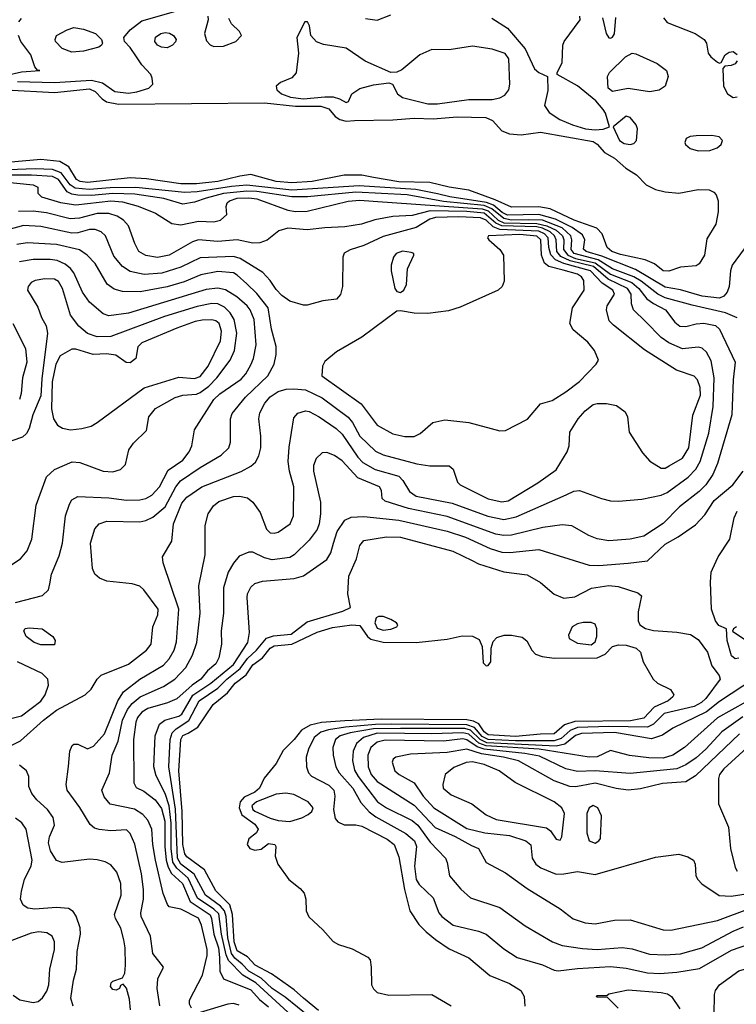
# Model space of a CAD drawing. Extents: x 1173029 to 1307123, y 522559 to 678521.
# Tile 51 of 256: x 1212406 to 1216091, y 531714 to 536776. Entities that reach past the tile are written whole.
import ezdxf

# ---------------------------------------------------------------- set-up
doc = ezdxf.new("R2010")
doc.units = 0

msp = doc.modelspace()

# ---------------------------------------------------------------- linework, layer by layer
at = {"layer": '0CON10XD'}
for points in [[(1212395, 536457.8), (1212585, 536453.6), (1212775.1, 536465.1), (1212832.3, 536452.3), (1212895, 536407.5), (1212965, 536398.6), (1213009.2, 536405), (1213070, 536425), (1213090, 536445), (1213088.1, 536475), (1213080, 536495), (1213033.4, 536543.4), (1213006.2, 536585), (1212975, 536633.8), (1212945.6, 536665), (1212940.8, 536685), (1212973.8, 536725), (1213035, 536770.2), (1213245, 536831.2)], [(1214185, 536783.1), (1214245, 536773.6), (1214315, 536800.8)], [(1212401.8, 536765), (1212415, 536781.9)], [(1213374.4, 536795), (1213374.5, 536775), (1213356.1, 536705), (1213366.8, 536666.8), (1213385, 536647.1), (1213405, 536638.4), (1213455, 536640.3), (1213517.5, 536665), (1213546, 536695), (1213536, 536715), (1213494.7, 536754.7), (1213482, 536782)], [(1214505, 536344), (1214555, 536344), (1214715, 536366.2), (1214835, 536365.3), (1214876, 536375), (1214901.7, 536388.3), (1214920.9, 536415), (1214926.2, 536445), (1214920.8, 536575), (1214902.1, 536602.1), (1214835.3, 536625.3), (1214735, 536640.3), (1214615, 536620.8), (1214525, 536622.8), (1214464.1, 536595.9), (1214371.2, 536518.8), (1214345, 536507.1), (1214315, 536505.5), (1214182.4, 536562.4), (1214085, 536629.4), (1213968.5, 536648.5), (1213932.6, 536662.6), (1213903.1, 536695), (1213896.7, 536745), (1213886.2, 536765), (1213872, 536765), (1213832, 536685), (1213840, 536605), (1213827.5, 536502.5), (1213805, 536478), (1213746.9, 536453.1), (1213725.5, 536435), (1213727.7, 536415), (1213752.5, 536395), (1213797.9, 536377.9), (1213865, 536369.1), (1213975, 536380.1), (1214018.9, 536378.9), (1214050.2, 536370.2), (1214085, 536350), (1214096.2, 536355), (1214114, 536395), (1214155, 536423.1), (1214225, 536440.9), (1214305, 536451.2), (1214324, 536444), (1214349.2, 536395), (1214375.4, 536375.4), (1214505, 536344)], [(1214834.4, 536784.4), (1214915, 536733.5), (1215006.2, 536626.2), (1215053, 536523), (1215075, 536504), (1215120, 536485), (1215122.3, 536412.3), (1215105.5, 536335), (1215128.3, 536298.3), (1215183.8, 536263.8), (1215248.1, 536235), (1215315, 536215.6), (1215365, 536209.3), (1215407.2, 536212.8), (1215440, 536225), (1215418.5, 536295), (1215406, 536315), (1215368.5, 536358.5), (1215275, 536435.6), (1215170, 536495), (1215170, 536505), (1215196.2, 536555), (1215200, 536645), (1215206, 536665), (1215288.6, 536775), (1215286, 536795)], [(1215403.3, 536785), (1215422.1, 536705), (1215435, 536682.9), (1215445, 536680.6), (1215455, 536685.8), (1215465, 536703.8), (1215472.2, 536787.8)], [(1215716.4, 536785), (1215735, 536761.5), (1215880, 536705), (1215926, 536675), (1215938, 536655), (1215946.7, 536605), (1215960, 536585), (1215995, 536557.5), (1216005, 536552.5), (1216013, 536557), (1216033.8, 536595), (1216055, 536610), (1216075, 536612.9), (1216095, 536598)], [(1212675, 536609.2), (1212625, 536628.5), (1212590.6, 536665), (1212588.1, 536675), (1212595.4, 536694.6), (1212650, 536725), (1212685, 536735.9), (1212735, 536728.4), (1212795.8, 536705), (1212827.5, 536675), (1212832, 536655), (1212826.7, 536645), (1212812.5, 536635), (1212735, 536613.8), (1212675, 536609.2)], [(1213165, 536631.8), (1213135, 536634.5), (1213115, 536645.7), (1213100.6, 536665), (1213105, 536687.1), (1213132.5, 536705), (1213155, 536710.3), (1213177.3, 536707.2), (1213197.5, 536695), (1213210, 536675), (1213207.4, 536662.6), (1213192.5, 536645), (1213165, 536631.8)], [(1212224.6, 536465.4), (1212415, 536507.6), (1212510, 536515), (1212497.5, 536517.5), (1212484.3, 536534.3), (1212464, 536595), (1212412.8, 536665), (1212400, 536695)], [(1215645, 536405.5), (1215535, 536422), (1215455, 536407.3), (1215433.1, 536425), (1215429.1, 536485), (1215438.9, 536505), (1215521.1, 536585), (1215555, 536603.5), (1215575, 536601.5), (1215685, 536551.9), (1215732.9, 536515), (1215741.4, 536485), (1215725.8, 536435), (1215695, 536414.4), (1215645, 536405.5)], [(1216096.5, 536565), (1216085, 536549.2), (1216065, 536540), (1216032.5, 536537.5), (1216022.5, 536525), (1216025.8, 536435), (1216045.5, 536395.5), (1216075, 536375.8), (1216095, 536379.2)], [(1212336, 536416), (1212585, 536401.5), (1212765, 536420), (1212795, 536407.3), (1212829.4, 536369.4), (1212853.3, 536353.3), (1212915, 536341.6), (1213665, 536349.3), (1213825, 536331), (1213955, 536332.4), (1213995, 536317.2), (1214028.2, 536278.2), (1214052.5, 536262.5), (1214085, 536255.2), (1214127.2, 536257.2), (1214325, 536260.7), (1214435, 536270.8), (1214533.1, 536266.9), (1214655, 536276), (1214803.4, 536273.4), (1214837.2, 536257.2), (1214884.8, 536204.8), (1214925, 536190.2), (1214985, 536183.8), (1215085, 536197.6), (1215355, 536150), (1215375, 536136.7), (1215413.3, 536093.3), (1215465, 536064.8), (1215523.1, 536013.1), (1215577.8, 535977.8), (1215627.3, 535927.3), (1215675, 535903.2), (1215725, 535891.1), (1215795, 535885.2), (1215895, 535902.4), (1215951.2, 535901.2), (1215975, 535890), (1215988.1, 535875), (1215997.3, 535845), (1215997.8, 535787.8), (1215985.4, 535724.6), (1215939.7, 535650.3), (1215927.1, 535565), (1215899.5, 535520.5), (1215885, 535510), (1215805, 535503.1), (1215745, 535483.3)], [(1215545, 536134.4), (1215565, 536140), (1215578, 536155), (1215582.9, 536215), (1215575.7, 536235), (1215545, 536273.3), (1215525, 536280), (1215457.5, 536225), (1215490, 536155), (1215515, 536139.4), (1215545, 536134.4)], [(1215895, 536102.5), (1215955, 536104.2), (1215992.7, 536117.3), (1216013.3, 536135), (1216020, 536155), (1216003.6, 536173.6), (1215965, 536181.2), (1215885, 536180), (1215853.6, 536176.4), (1215833.3, 536165), (1215826.7, 536145), (1215830, 536135), (1215853.2, 536113.2), (1215895, 536102.5)], [(1215745, 535483.3), (1215715, 535485.4), (1215670.8, 535520.8), (1215622, 535542), (1215495, 535569.2), (1215450.9, 535585), (1215426.9, 535605), (1215401.4, 535675), (1215374.8, 535704.8), (1215257.8, 535745), (1215133.3, 535803.3), (1215075, 535814.6), (1214935, 535812.1), (1214850.7, 535850.7), (1214715, 535900.2), (1214614.3, 535915), (1214515, 535938.5), (1214355, 535943.2), (1214225.6, 535965.6), (1214165, 535976.2), (1214075, 535976.2), (1213910, 535945), (1213805, 535937.6), (1213724.2, 535945), (1213595, 535979.8), (1213537.5, 535972.5), (1213424.2, 535945), (1213315, 535932.2), (1213235, 535932.5), (1213058.7, 535958.7), (1212975, 535963.9), (1212755, 535938.9), (1212716.7, 535945), (1212698, 535955), (1212659.6, 536019.6), (1212612.3, 536047.7), (1212515, 536056.8), (1212245, 536033.6)], [(1216005, 535344.5), (1215915, 535354.6), (1215805, 535386.7), (1215725, 535401.3), (1215572.1, 535492.1), (1215400.2, 535560.2), (1215319.4, 535585), (1215306.2, 535596.2), (1215311.9, 535645), (1215299.9, 535669.9), (1215248, 535708), (1215160.8, 535750.8), (1215075, 535774.2), (1214915, 535771.9), (1214887.9, 535785), (1214842.8, 535822.8), (1214807.2, 535837.2), (1214618.5, 535865), (1214555, 535880.8), (1214443.6, 535903.6), (1214152.6, 535922.6), (1213805, 535900.6), (1213575, 535924.8), (1213495, 535918.5), (1213318.7, 535891.3), (1213255, 535888.2), (1213003.4, 535913.4), (1212871.7, 535911.7), (1212763.5, 535903.5), (1212690.9, 535910.9), (1212665, 535926.4), (1212619.6, 535989.6), (1212575, 536005.5), (1212485, 536009), (1212165, 535997.3)], [(1216095, 535243.3), (1216035, 535269.6), (1215865, 535307.8), (1215725, 535347.1), (1215688.5, 535365), (1215602.4, 535432.4), (1215564.6, 535454.6), (1215455, 535495.3), (1215381.7, 535541.7), (1215257.4, 535575), (1215241.9, 535595), (1215245.9, 535645), (1215240.4, 535665), (1215195.7, 535705.7), (1215095, 535745.7), (1215021.9, 535748.1), (1214935, 535746.2), (1214895, 535753.3), (1214833.4, 535803.4), (1214795, 535820.3), (1214585, 535841.1), (1214398.8, 535875), (1214135, 535890.1), (1213886, 535866), (1213805, 535865.1), (1213625, 535892.4), (1213575, 535894.8), (1213455, 535883.4), (1213365, 535859.5), (1213305, 535838.5), (1213245, 535828.1), (1213147.8, 535857.8), (1212998.6, 535878.6), (1212885, 535883), (1212775, 535872.7), (1212705, 535873.6), (1212675, 535878.6), (1212650.5, 535890.5), (1212606.1, 535955), (1212575, 535969.4), (1212467, 535977), (1212325, 535977)], [(1212325, 535942.4), (1212475, 535927.5), (1212498.8, 535915), (1212498.8, 535885), (1212518, 535865), (1212616.1, 535836.1), (1212695, 535823.8), (1212875, 535844.9), (1212935, 535839.4), (1213015, 535818), (1213105, 535780.8), (1213188.1, 535728.1), (1213235, 535721.1), (1213325, 535740), (1213405, 535737.5), (1213438, 535745), (1213470.6, 535775), (1213468.5, 535815), (1213473.6, 535835), (1213484.8, 535845.2), (1213525, 535857.9), (1213585, 535860.9), (1213625.3, 535855.3), (1213785, 535796.7), (1213825, 535790), (1213885, 535791.7), (1214095, 535843.3), (1214155, 535848.3), (1214223.8, 535843.8), (1214785, 535803.6), (1214815, 535793.1), (1214866.4, 535746.4), (1214895, 535732.6), (1215065, 535729.2), (1215117.2, 535717.2), (1215164.3, 535694.3), (1215197.4, 535665), (1215204.3, 535645), (1215203.4, 535595), (1215225, 535565.4), (1215265, 535549.2), (1215366, 535526), (1215445, 535467.8), (1215553.2, 535425), (1215590.1, 535395), (1215631, 535341), (1215665, 535317.9), (1215727.5, 535285), (1215775, 535221.2), (1215801.4, 535201.4), (1215831.6, 535198.4), (1215885, 535213.2), (1215925, 535216.2), (1215984.2, 535204.2), (1216005, 535185.5), (1216085.4, 535015), (1216075.3, 534925), (1216068.1, 534745), (1215995.2, 534494.8), (1215971.4, 534438.6), (1215935.2, 534384.8), (1215900.1, 534349.9), (1215798.5, 534271.5), (1215715, 534186.6), (1215615, 534120.9), (1215545, 534106.2), (1215435, 534097.7), (1215375, 534107.3), (1215333.5, 534123.5), (1215245, 534174.4), (1215195, 534179.1), (1215096.1, 534166.1), (1214935, 534126.9), (1214895, 534124.4), (1214855, 534131.6), (1214605, 534221.6), (1214405, 534263.8), (1214285, 534300.9), (1214270, 534315), (1214267.1, 534355), (1214255.7, 534375), (1214145, 534421.2), (1214065, 534507.7), (1214025.3, 534535.3), (1213985, 534551.1), (1213961.1, 534548.9), (1213930.5, 534519.5), (1213916.5, 534485), (1213916.2, 534455), (1213952.5, 534295), (1213953.3, 534235), (1213946.6, 534185), (1213935.4, 534155), (1213895, 534100), (1213817.3, 534025), (1213795, 534011.8), (1213705, 533999.7), (1213665, 534009.1), (1213605, 534038.5), (1213585, 534038.8), (1213535, 534018.1), (1213505, 533982.9), (1213478.9, 533935), (1213453.4, 533855), (1213454.7, 533725.3), (1213442.2, 533635), (1213444, 533565), (1213429.4, 533495), (1213414.1, 533465), (1213372.1, 533427.9), (1213338.1, 533385), (1213292.6, 533355), (1213215, 533284.2), (1213166.7, 533263.3), (1213065, 533234.8), (1213035, 533216.5), (1213011.6, 533188.4), (1213003.2, 533165), (1212990.8, 533075), (1212992.9, 532852.9), (1213005, 532828.6), (1213045, 532809.7), (1213103.4, 532765), (1213135, 532720.4), (1213152.9, 532655), (1213152.2, 532525), (1213159.4, 532455), (1213169.2, 532419.2), (1213187.3, 532387.2), (1213243, 532335), (1213283.1, 532243.1), (1213385, 532173.3), (1213393, 532155), (1213405.3, 532075), (1213428.9, 532005), (1213434, 531955), (1213434.8, 531884.8), (1213455, 531845.6), (1213595, 531788), (1213639.1, 531739.1), (1213685, 531700.5)], [(1213289.5, 531695), (1213280, 531715), (1213280, 531735), (1213345.8, 531864.2), (1213370.5, 531965), (1213370.5, 531995), (1213341, 532121), (1213325, 532156.6), (1213235, 532203.8), (1213191.5, 532211.5), (1213175, 532216), (1213166.4, 532226.4), (1213144.3, 532284.3), (1213104.4, 532455), (1213090.7, 532535), (1213085.3, 532615), (1213065, 532660), (1213039.9, 532689.9), (1212997.2, 532717.2), (1212872.2, 532742.2), (1212839.9, 532779.9), (1212827.8, 532815), (1212868.1, 532905), (1212881.1, 532995), (1212912.9, 533067.1), (1212935.2, 533175), (1212960.2, 533229.8), (1212985, 533260.8), (1213026.1, 533295), (1213145, 533347.8), (1213203.2, 533385), (1213260.7, 533445), (1213295, 533508.6), (1213317.6, 533575), (1213334.7, 533725), (1213328, 533865), (1213359.2, 534025), (1213359.1, 534175), (1213374.6, 534235), (1213403.1, 534276.9), (1213431, 534299), (1213505, 534324.1), (1213537.1, 534327.1), (1213577.2, 534317.2), (1213605.3, 534295.3), (1213642.4, 534242.4), (1213675, 534157.1), (1213695, 534138.5), (1213715, 534136.2), (1213735, 534142.1), (1213797.5, 534185), (1213814.5, 534225), (1213815.3, 534374.7), (1213793.2, 534455), (1213787.3, 534505), (1213792.1, 534577.9), (1213815, 534730), (1213836.7, 534753.3), (1213875, 534766.1), (1213895, 534761.8), (1213945.5, 534735), (1214034.1, 534674.1), (1214065, 534645.3), (1214145, 534527.6), (1214170.2, 534500.2), (1214233.7, 534463.7), (1214355, 534428.7), (1214376.7, 534406.7), (1214410.1, 534350.1), (1214445, 534326.3), (1214630.6, 534290.6), (1214814.2, 534224.2), (1214895, 534206), (1214959.1, 534220.9), (1215216.2, 534333.8), (1215255, 534351.8), (1215285, 534356.5), (1215397.5, 534315), (1215445, 534302.9), (1215485, 534300.6), (1215605, 534311.5), (1215705, 534331.3), (1215735, 534345.3), (1215843.9, 534425), (1215882.4, 534465), (1215905.8, 534504.2), (1215949.6, 534650.4), (1215973.1, 534786.9), (1215977.7, 534935), (1215962.5, 535022.5), (1215937.4, 535067.4), (1215915, 535087.7), (1215895, 535091.8), (1215815, 535084.2), (1215745, 535114.2), (1215705, 535142.7), (1215624.3, 535224.3), (1215563.3, 535285), (1215552.1, 535315), (1215550.7, 535365), (1215531.6, 535395), (1215432.6, 535442.6), (1215357.4, 535507.4), (1215237.1, 535537.1), (1215189.6, 535559.6), (1215168.6, 535585), (1215164.9, 535645), (1215156.1, 535665), (1215133.4, 535685), (1215095, 535704.4), (1215065, 535710.5), (1214886.1, 535716.1), (1214855, 535730.3), (1214795, 535781.2), (1214705, 535790.9), (1214516.6, 535793.4), (1214425, 535770.2), (1214325, 535764.4), (1214232.9, 535747.1), (1214164.6, 535724.6), (1214078.3, 535711.7), (1213975, 535706.9), (1213885, 535695.3), (1213785, 535704.7), (1213738.8, 535691.2), (1213678.1, 535641.9), (1213640.9, 535629.1), (1213605, 535627.5), (1213525, 535644.3), (1213425, 535636), (1213326.1, 535643.9), (1213295, 535633.6), (1213175, 535565.2), (1213115, 535554.3), (1213055, 535564.2), (1213019.5, 535585), (1212997.7, 535625), (1212965, 535715.6), (1212940, 535745), (1212906.9, 535766.9), (1212865, 535779.2), (1212805, 535780.5), (1212713.5, 535756.5), (1212665, 535751.6), (1212543.4, 535783.4), (1212475, 535791.9), (1212399.6, 535790.4)], [(1213126.7, 531706.7), (1213112.5, 531795), (1213116.5, 531845), (1213146.2, 531905), (1213090, 531975), (1213078.1, 532065), (1213030.8, 532165), (1213028.4, 532185), (1213042.7, 532255), (1213043.3, 532305), (1213032.9, 532385), (1212997.9, 532537.9), (1212975, 532592.2), (1212955, 532611.8), (1212875, 532606.2), (1212815, 532613.1), (1212790.1, 532620.1), (1212768.2, 532638.2), (1212715, 532726.5), (1212650.3, 532815), (1212645.9, 532845), (1212656.4, 532936.4), (1212664.5, 533015), (1212675.6, 533044.4), (1212685, 533052), (1212705, 533050.8), (1212755, 533027.5), (1212785, 533041.9), (1212842.1, 533105), (1212911.3, 533275), (1212939.9, 533320.1), (1213023.6, 533386.4), (1213145, 533457.2), (1213175, 533489.6), (1213201.2, 533535), (1213211.8, 533578.2), (1213224.3, 533745), (1213144.1, 533984.1), (1213140.4, 534015), (1213188.7, 534095), (1213197.7, 534185), (1213240.1, 534289.9), (1213265, 534320.7), (1213343.5, 534375), (1213545, 534453.3), (1213595, 534481.2), (1213618.5, 534501.5), (1213636.4, 534533.6), (1213645.3, 534575), (1213645.9, 534635), (1213636.7, 534725), (1213641.3, 534755), (1213667.3, 534805), (1213695, 534837.5), (1213735, 534864.1), (1213775.9, 534875.9), (1213815, 534879), (1213875, 534872.5), (1213961.6, 534831.6), (1214095, 534732.2), (1214116.7, 534705), (1214155.1, 534635.1), (1214235, 534557.5), (1214275, 534538.8), (1214448, 534492), (1214515, 534482.2), (1214615, 534482.5), (1214635.8, 534465), (1214658.1, 534398.1), (1214670.8, 534385), (1214815, 534313.2), (1214885, 534298.1), (1214917.3, 534302.7), (1215071.4, 534395), (1215165, 534461.5), (1215222.1, 534555), (1215231.2, 534585), (1215234.7, 534655.3), (1215278.5, 534725), (1215314.5, 534765), (1215355, 534797.1), (1215375, 534803.1), (1215423.8, 534803.8), (1215475, 534792.5), (1215519.8, 534759.8), (1215531.9, 534735), (1215540, 534655), (1215608.8, 534548.8), (1215646.7, 534506.7), (1215705, 534470), (1215725, 534470.4), (1215746.8, 534483.2), (1215815, 534522.7), (1215848, 534575), (1215867.4, 534742.6), (1215906.5, 534845), (1215905.2, 534885.3), (1215892.5, 534925), (1215873.9, 534943.9), (1215783.1, 534975), (1215618.5, 535078.5), (1215459.5, 535205), (1215438.3, 535228.3), (1215424.5, 535285), (1215427.9, 535305), (1215464.2, 535365), (1215456.7, 535385), (1215401.7, 535421.7), (1215341.9, 535485), (1215203.5, 535523.5), (1215162.1, 535542.1), (1215136.7, 535566.7), (1215127.6, 535605), (1215123.2, 535655), (1215104.9, 535675), (1215075, 535688.5), (1214875, 535697.6), (1214841.1, 535711.1), (1214805, 535745.1), (1214775, 535757.4), (1214665, 535763.4), (1214545, 535759.1), (1214515, 535751), (1214445, 535708.7), (1214275, 535661.1), (1214175, 535615.3), (1214105, 535593.6), (1214074.7, 535575.3), (1214067.1, 535555), (1214065.8, 535404.2), (1214055.9, 535364.1), (1214035, 535340), (1213965, 535330), (1213885, 535307.8), (1213865, 535308.9), (1213795, 535329.6), (1213755, 535358.2), (1213725, 535388.9), (1213694.5, 535435), (1213656.2, 535476.2), (1213539.1, 535549.1), (1213505, 535559.6), (1213335, 535551.3), (1213235, 535503.5), (1213137.1, 535472.9), (1213045.6, 535465.6), (1212975, 535481.8), (1212935, 535508.2), (1212891, 535561), (1212848.2, 535665), (1212825.2, 535685.2), (1212795, 535696.9), (1212765, 535697), (1212705, 535680.7), (1212675, 535678.8), (1212515, 535713.5), (1212425, 535718.4), (1212344.5, 535695.5)], [(1214435, 534632.5), (1214465, 534648.1), (1214530, 534705), (1214591.7, 534718.3), (1214715, 534706.1), (1214875, 534661.9), (1214905, 534664.4), (1215017, 534723), (1215085, 534800.8), (1215145, 534818.1), (1215215, 534862.2), (1215285, 534916.7), (1215371.2, 535005), (1215383.3, 535025), (1215362.5, 535075), (1215327.9, 535117.9), (1215252.6, 535182.6), (1215234.4, 535215), (1215248.2, 535295), (1215309.6, 535385), (1215306.5, 535435), (1215294.7, 535455), (1215275, 535468.8), (1215201.6, 535488.4), (1215127.2, 535507.2), (1215104.5, 535524.5), (1215089.1, 535565), (1215085.6, 535645), (1215065, 535662.7), (1214977.7, 535672.3), (1214816.2, 535665), (1214811.1, 535655), (1214818.5, 535645), (1214875.5, 535595), (1214893.3, 535565), (1214897.3, 535432.7), (1214887.5, 535405), (1214867.1, 535385), (1214672, 535298), (1214610.6, 535279.4), (1214505, 535265.3), (1214435, 535266.6), (1214365, 535280), (1214345, 535277.3), (1214165, 535144.6), (1214035, 535068.9), (1213975, 535019.2), (1213962.9, 534995), (1213959.4, 534945), (1214161.3, 534801.3), (1214245, 534691.2), (1214325, 534646.9), (1214386.6, 534633.4), (1214435, 534632.5)], [(1212306.2, 533015), (1212410.7, 533069.3), (1212528.2, 533175), (1212595, 533226.5), (1212742, 533305), (1212774, 533335), (1212804.2, 533385.8), (1212825, 533406.7), (1212965, 533462.5), (1213058.5, 533535), (1213081.5, 533565), (1213090, 533655), (1213115.7, 533715.7), (1213117.5, 533745), (1213045, 533844.2), (1213023.4, 533863.4), (1212984.3, 533875.7), (1212855, 533889.6), (1212816, 533905), (1212791.9, 533925), (1212780.5, 533955), (1212769.6, 534085), (1212791.9, 534158.1), (1212815.4, 534184.6), (1212855, 534198.8), (1213024.7, 534195.3), (1213055, 534201.5), (1213091.1, 534218.9), (1213155, 534271.3), (1213209.1, 534375), (1213233.3, 534405), (1213335, 534474.2), (1213442.8, 534537.2), (1213481.5, 534575), (1213489.5, 534605), (1213490.5, 534725), (1213499.2, 534750.8), (1213568, 534835), (1213682, 534945), (1213714.7, 535005.3), (1213725.3, 535054.7), (1213725.8, 535095.8), (1213701.1, 535185), (1213683.7, 535295), (1213625, 535368.8), (1213575, 535418.1), (1213525, 535463.4), (1213505, 535474.2), (1213425, 535481), (1213337.1, 535465), (1213251.3, 535428.7), (1213165, 535403), (1213025, 535377.6), (1212935, 535378.2), (1212891.3, 535391.3), (1212855.8, 535415.8), (1212793.4, 535523.4), (1212753.8, 535565), (1212713.1, 535593.1), (1212595, 535620.6), (1212445, 535629.7), (1212391.1, 535621.1)], [(1214365, 535373.8), (1214381.2, 535385), (1214396, 535415), (1214401.2, 535495), (1214433.3, 535565), (1214432.5, 535575), (1214419.7, 535579.7), (1214375, 535585.4), (1214342.5, 535575), (1214328.6, 535555), (1214317.1, 535515), (1214317.1, 535485), (1214334.4, 535395), (1214345, 535378.8), (1214365, 535373.8)], [(1216131.7, 535598.3), (1216069.4, 535515), (1216061.1, 535485), (1216054.8, 535405), (1216044.3, 535375.7), (1216026.5, 535355), (1216005, 535344.5)], [(1212385, 533779.2), (1212523.8, 533816.2), (1212554.2, 533845), (1212561.4, 533875), (1212570, 533925), (1212609.5, 534020.5), (1212626.5, 534085), (1212642.5, 534225), (1212661.4, 534285), (1212675, 534308), (1212705, 534325.7), (1212865, 534318.6), (1212955, 534305.8), (1213023.1, 534306.9), (1213055, 534314.7), (1213085, 534332.5), (1213125.3, 534375), (1213169.2, 534460.8), (1213245, 534511.5), (1213277.2, 534555), (1213292, 534585), (1213305, 534667.5), (1213405, 534823.3), (1213435, 534852.6), (1213545, 534927.8), (1213568.4, 534955), (1213595, 535002.2), (1213608.3, 535035), (1213621.6, 535105), (1213612.3, 535235), (1213590.5, 535285), (1213575.3, 535305), (1213522.2, 535352.2), (1213465, 535387), (1213425, 535396.5), (1213365, 535388.8), (1212965, 535267.2), (1212865, 535254.5), (1212834.7, 535264.7), (1212765, 535324.5), (1212729.2, 535375), (1212684.1, 535475), (1212667.7, 535497.7), (1212639.9, 535519.9), (1212598.6, 535538.6), (1212563.2, 535543.2), (1212475, 535543.1), (1212405, 535531.3)], [(1212319.3, 533945), (1212410.5, 534005), (1212444, 534046), (1212467.9, 534105), (1212490.1, 534279.9), (1212544.1, 534425.9), (1212585, 534463.3), (1212676.1, 534503.9), (1212715, 534500), (1212835.5, 534455.5), (1212885, 534451.4), (1212925, 534464.2), (1212950.3, 534489.7), (1212967.1, 534565), (1212990.6, 534599.4), (1213057.5, 534665), (1213070, 534735), (1213105, 534776.5), (1213205.3, 534834.7), (1213245, 534845.9), (1213315, 534850.3), (1213335, 534859.1), (1213378.4, 534891.6), (1213420.7, 534935), (1213487.6, 535025), (1213510, 535075), (1213522.5, 535165), (1213509.3, 535235), (1213488.7, 535268.7), (1213459, 535299), (1213425.5, 535315.5), (1213395, 535317.2), (1213318, 535302), (1213150.1, 535249.9), (1212875, 535148.1), (1212805, 535145.7), (1212755, 535162.4), (1212710.7, 535200.7), (1212666.9, 535256.9), (1212625.6, 535395), (1212605, 535431.1), (1212585, 535442.8), (1212535, 535444.6), (1212485, 535435.4), (1212465, 535424.3), (1212450, 535405), (1212446.9, 535385), (1212498.8, 535298.8), (1212518.9, 535245), (1212542.8, 535202.8), (1212549.2, 535165), (1212519.9, 534930.1), (1212515, 534842.5), (1212474.3, 534745), (1212455.2, 534674.7), (1212441.1, 534648.9), (1212420.2, 534629.8), (1212365, 534611.5)], [(1212667.6, 534667.6), (1212725, 534673.8), (1212773.3, 534686.7), (1212805, 534704.5), (1213046.5, 534883.5), (1213225, 534938.2), (1213305, 534931.1), (1213335, 534941.4), (1213375.9, 534995), (1213439.2, 535125), (1213444.2, 535175), (1213431.8, 535215), (1213415, 535227.9), (1213395, 535233.3), (1213345, 535231.6), (1213309.2, 535225), (1213215, 535190.5), (1213034.4, 535115), (1213014.4, 535095), (1213002.9, 535035), (1212975, 535012.5), (1212953.3, 535013.3), (1212901.2, 535051.2), (1212852, 535058), (1212784.7, 535055.3), (1212695, 535082.5), (1212675, 535082.9), (1212615, 535047.7), (1212591.2, 535005), (1212572.4, 534915), (1212570.4, 534775), (1212580.4, 534725), (1212601.1, 534691.1), (1212625.4, 534675.4), (1212667.6, 534667.6)], [(1212370, 535215), (1212435.3, 535085), (1212443.3, 535015), (1212420.4, 534935), (1212413.8, 534855), (1212405, 534824.2)], [(1213784.4, 531674.4), (1213621.1, 531825), (1213554.3, 531864.3), (1213479.7, 531939.7), (1213467.7, 531967.7), (1213443.3, 532075), (1213429.4, 532179.4), (1213405, 532203.9), (1213319.9, 532259.9), (1213271.8, 532361.8), (1213213.6, 532413.6), (1213194.4, 532444.4), (1213184.2, 532515), (1213184.9, 532644.9), (1213174.9, 532734.9), (1213155, 532798.1), (1213108.1, 532888.1), (1213096.2, 532935), (1213103.6, 533095), (1213125.8, 533154.2), (1213151.9, 533175), (1213225, 533194.8), (1213240.4, 533205), (1213296.9, 533303.1), (1213388.8, 533365), (1213505, 533461.4), (1213578.6, 533575), (1213587.3, 533625), (1213575.3, 533805), (1213578, 533825), (1213595, 533858.9), (1213615, 533877.3), (1213655, 533889.7), (1213816.9, 533903.1), (1213865, 533917.5), (1213985, 534001.2), (1214005.6, 534034.4), (1214019.5, 534085), (1214038.9, 534145), (1214077.3, 534202.7), (1214111.1, 534218.9), (1214175, 534222.6), (1214355, 534204), (1214605, 534146.3), (1214698.5, 534115), (1214825, 534057.8), (1214885, 534038.6), (1214926.4, 534036.3), (1215075, 534052.5), (1215335, 533971.6), (1215385, 533969.7), (1215535, 533982.5), (1215635.2, 533994.8), (1215725, 534080), (1215792.3, 534117.8), (1215881.1, 534178.9), (1215929.3, 534230.7), (1215977.6, 534305), (1216073.1, 534385), (1216127.3, 534455)], [(1216085, 533490), (1216066, 533505), (1216043.8, 533585), (1216040, 533645), (1216001.7, 533661.7), (1215983.8, 533685), (1215963.8, 533745), (1215959.2, 533885), (1215961.9, 533935), (1215968.3, 533951.7), (1215998.1, 534015), (1216058.5, 534105), (1216080, 534215), (1216095, 534249.2)], [(1213898.6, 531648.6), (1213770.7, 531750.7), (1213705, 531795.4), (1213648.1, 531848.1), (1213584.7, 531884.7), (1213551, 531921), (1213511.6, 531951.6), (1213495, 531974.5), (1213476.1, 532055), (1213468.2, 532165), (1213458.9, 532195), (1213438.6, 532218.6), (1213361, 532275), (1213302.7, 532382.7), (1213235, 532434.7), (1213217, 532465), (1213206.6, 532716.6), (1213172.4, 532935), (1213179.5, 533075), (1213190, 533110), (1213210, 533130), (1213276.4, 533173.6), (1213328.3, 533275), (1213425, 533340.1), (1213470.7, 533385), (1213540.1, 533439.9), (1213577.5, 533492.5), (1213624.5, 533535), (1213675, 533595.7), (1213711.7, 533608.3), (1213802.2, 533617.8), (1213885, 533680.9), (1214068, 533735), (1214108, 533755), (1214093.1, 533825), (1214098.8, 533915), (1214137.9, 534005), (1214155, 534073.3), (1214175, 534097.8), (1214292.2, 534117.8), (1214365, 534115.7), (1214634.3, 534044.3), (1214732.9, 533995), (1214765, 533979.1), (1214895, 533937.3), (1215015, 533922.5), (1215085, 533883.5), (1215155, 533823.1), (1215205, 533802), (1215260.9, 533809.1), (1215345.8, 533854.2), (1215435, 533867.9), (1215482.9, 533862.9), (1215585, 533830), (1215603.6, 533813.6), (1215587.3, 533732.7), (1215587.1, 533685), (1215594.7, 533664.7), (1215625, 533646.4), (1215665, 533636.1), (1215785, 533628.1), (1215855, 533615.8), (1215895, 533588.8), (1215942.5, 533525), (1215965.4, 533455), (1216003.8, 533403.8), (1216008.2, 533385), (1215934.1, 533285.9), (1215912.9, 533265), (1215874, 533246), (1215720.2, 533209.8), (1215665.4, 533154.6), (1215635, 533138.7), (1215435, 533142.4), (1215275, 533136.5), (1215237.6, 533122.4), (1215190, 533080), (1215155, 533069.2), (1214955, 533069), (1214815, 533075.8), (1214785, 533090.2), (1214745, 533136.9), (1214705, 533151.4), (1214315.8, 533154.2), (1214235, 533153.4), (1214081.3, 533138.7), (1213994.6, 533125.4), (1213955, 533113), (1213919.8, 533085), (1213890.9, 533025), (1213880, 532985), (1213880.9, 532935), (1213890.5, 532905), (1213906.4, 532886.4), (1213995, 532840.8), (1214021.5, 532815), (1214026.4, 532783.6), (1214020, 532715), (1214029.1, 532669.1), (1214041.7, 532651.7), (1214075, 532636.9), (1214135, 532636.8), (1214165, 532630.3), (1214295, 532562.9), (1214331.1, 532535), (1214355, 532472), (1214384.8, 532304.8), (1214411.8, 532195), (1214459.3, 532125), (1214496, 532086), (1214545, 532047.2), (1214615, 531999.3), (1214715, 531953.6), (1214823, 531863), (1214925, 531820.6), (1214983.3, 531785), (1215000, 531755), (1215004, 531705)], [(1213942, 531682), (1213865.8, 531745), (1213817.7, 531787.7), (1213700.5, 531870.5), (1213617.3, 531915), (1213578.4, 531958.4), (1213525, 531989.2), (1213509.4, 532035), (1213500.9, 532175), (1213486.1, 532226.1), (1213415, 532298), (1213356.1, 532406.1), (1213265, 532472.8), (1213255, 532487.1), (1213244.9, 532534.9), (1213241, 532705), (1213223.8, 532915), (1213234.6, 533075.4), (1213245, 533095.6), (1213272, 533108), (1213321.9, 533138.1), (1213400.9, 533255), (1213475.4, 533314.6), (1213515, 533365.2), (1213571.5, 533408.5), (1213605, 533460.2), (1213653.9, 533496.1), (1213693.9, 533545), (1213715, 533557.8), (1213805, 533565.8), (1213935, 533627.2), (1214015, 533650.8), (1214114.8, 533665.2), (1214155, 533661.4), (1214195.4, 533605.4), (1214212, 533592), (1214275, 533575.5), (1214445.7, 533574.3), (1214605, 533591.2), (1214681.9, 533608.1), (1214735, 533607.5), (1214768.8, 533588.8), (1214784.1, 533554.1), (1214789.8, 533469.8), (1214805, 533453.8), (1214815, 533455.7), (1214828.2, 533475), (1214830.5, 533545), (1214840.6, 533579.4), (1214859.8, 533600.2), (1214897.6, 533612.4), (1214935, 533612), (1214990.9, 533600.8), (1215013.5, 533583.5), (1215039.7, 533535), (1215059.1, 533515), (1215092.6, 533502.6), (1215153.9, 533493.8), (1215375.4, 533494.6), (1215416.3, 533513.7), (1215455, 533554.5), (1215485, 533562.9), (1215525, 533560.8), (1215576, 533545), (1215598, 533525), (1215612, 533475), (1215663.8, 533385), (1215686.2, 533365), (1215752.6, 533332.6), (1215769.5, 533305), (1215765.5, 533295), (1215740.5, 533275), (1215668.7, 533241.3), (1215616.1, 533185), (1215547.9, 533172.1), (1215261.4, 533168.6), (1215208.6, 533151.4), (1215155, 533104.4), (1215085, 533103.8), (1214955, 533090.5), (1214815, 533099.2), (1214795.1, 533115), (1214766.9, 533156.9), (1214739.9, 533169.9), (1214705, 533176), (1214265, 533180.8), (1214077.8, 533172.2), (1213957.7, 533162.3), (1213900.5, 533149.5), (1213856, 533124), (1213818.1, 533075), (1213761, 533019), (1213725, 532951.5), (1213663.8, 532876.2), (1213640, 532825), (1213615.8, 532805), (1213560.6, 532779.4), (1213539.3, 532755), (1213534.4, 532725), (1213548.5, 532688.5), (1213615, 532640.5), (1213631.6, 532615), (1213623.6, 532595), (1213584.7, 532565), (1213575.9, 532535), (1213590.4, 532515), (1213615, 532506.6), (1213648, 532512), (1213685, 532540), (1213718.8, 532535), (1213724, 532525), (1213720, 532475), (1213734.4, 532435), (1213790, 532355), (1213849.2, 532309.2), (1213868.8, 532285), (1213878.2, 532255), (1213879.6, 532195), (1213893.6, 532163.6), (1213965, 532097.5), (1214017.3, 532037.3), (1214045, 532022), (1214115, 531999.7), (1214196.2, 531956.2), (1214208, 531942), (1214214.2, 531904.2), (1214214.7, 531815), (1214225, 531793.6), (1214244.8, 531774.8), (1214305, 531761.1), (1214525, 531763.9), (1214625, 531706.2)], [(1214275, 533637.1), (1214315, 533642.2), (1214345.8, 533655), (1214350.8, 533665), (1214344.3, 533675), (1214315, 533693.1), (1214275, 533707.1), (1214251.5, 533708.5), (1214239.2, 533700.8), (1214232.3, 533675), (1214245, 533648.4), (1214275, 533637.1)], [(1215345, 533562.2), (1215365, 533578.1), (1215373.3, 533605), (1215374.6, 533644.6), (1215365, 533668.1), (1215345, 533677.8), (1215303.5, 533676.5), (1215275, 533670), (1215246.7, 533655), (1215228.3, 533611.7), (1215232.5, 533595), (1215275, 533570.9), (1215345, 533562.2)], [(1212585, 533562.5), (1212515, 533562.9), (1212480, 533575), (1212438.8, 533605), (1212426.7, 533635), (1212434.3, 533645.7), (1212455, 533650), (1212522.5, 533645), (1212576.7, 533605), (1212588.8, 533585), (1212585, 533562.5)], [(1216092.5, 533655), (1216077.5, 533645), (1216071.7, 533631.7), (1216155, 533576.7)], [(1212315, 533170.9), (1212415, 533197.1), (1212515, 533272.5), (1212537.1, 533305), (1212554.7, 533355), (1212550.8, 533385), (1212522.5, 533415), (1212394.4, 533474.4)], [(1216105, 533494.2), (1216085, 533490)], [(1216185, 533389.2), (1216005, 533270.2), (1215938.6, 533218.6), (1215765, 533133.8), (1215712.4, 533097.6), (1215655, 533078.4), (1215465, 533111.5), (1215295, 533106), (1215265, 533096.3), (1215208.7, 533051.3), (1215165, 533042.1), (1214809.1, 533059.1), (1214774.8, 533074.8), (1214725, 533123.6), (1214695, 533131.4), (1214365, 533132.1), (1214225, 533130.2), (1214105, 533110.3), (1214054.6, 533095), (1214029.6, 533075), (1214016, 533035), (1214017.3, 532995), (1214032.5, 532935), (1214049.5, 532905), (1214118.7, 532825), (1214160.8, 532750.8), (1214202.8, 532702.8), (1214237, 532677.1), (1214392.5, 532592.5), (1214436.1, 532555), (1214446.8, 532525), (1214436.1, 532425), (1214444.8, 532355), (1214460.7, 532330.7), (1214531.8, 532261.8), (1214562.1, 532185), (1214576.2, 532165), (1214635, 532120.8), (1214765, 532090.8), (1214805.7, 532075), (1214895, 531998.5), (1214964.8, 531954.8), (1215095, 531917.8), (1215155, 531889.6), (1215175, 531886.1), (1215275, 531898.4), (1215445, 531908), (1215525, 531899.5), (1215635, 531875.6), (1215697.2, 531872.8), (1215785, 531879), (1215901.8, 531898.2), (1216067.3, 531992.7), (1216155, 532022.6)], [(1216215, 533310.6), (1215995, 533187.2), (1215825.2, 533034.8), (1215765, 532995.7), (1215715, 532979.1), (1215640.8, 532980.8), (1215542.7, 532992.7), (1215445, 533018.8), (1215375, 532987.1), (1215334.5, 532984.5), (1215078.1, 533025), (1214805, 533042.2), (1214767.4, 533057.4), (1214715, 533103.8), (1214685, 533109.9), (1214525, 533104), (1214245, 533108.8), (1214173.5, 533086.5), (1214138.3, 533055), (1214120.2, 533015), (1214117.8, 532967.8), (1214128.5, 532918.5), (1214146.7, 532885), (1214245.9, 532755), (1214292.9, 532725), (1214425, 532658.8), (1214452.7, 532635), (1214517.6, 532547.6), (1214595, 532466), (1214605, 532442.5), (1214615.6, 532375), (1214675, 532305.5), (1214725, 532262.2), (1214875, 532211.5), (1215005, 532117.5), (1215145.8, 532035), (1215195, 532016.1), (1215300.2, 532000.3), (1215375, 531996.3), (1215505, 532006.7), (1215555, 532000), (1215645, 531971.6), (1215725, 531968.1), (1215805, 531973.3), (1215914.5, 532004.5), (1216075, 532090.2), (1216128.2, 532111.8)], [(1216125, 533192.1), (1216016.7, 533115), (1215935, 533025.8), (1215885, 532981.3), (1215832.5, 532945), (1215785, 532924.8), (1215545, 532900.6), (1215365, 532914.2), (1215275, 532910.2), (1215214.8, 532924.9), (1215079, 532989)], [(1216107.1, 533105), (1215881.9, 532888.1), (1215831.4, 532858.6), (1215711.5, 532848.5), (1215597.8, 532822.2), (1215535.3, 532814.7), (1215473.2, 532823.2), (1215365, 532851.1), (1215292.8, 532837.2), (1215265, 532831.7), (1215235, 532834.3), (1215155, 532862.7), (1214970.5, 532965), (1214893.3, 532985), (1214781.6, 533001.6), (1214705, 533025.4), (1214605, 533008.1), (1214415, 533000.3), (1214341.2, 532985), (1214327.5, 532975), (1214321.7, 532958.3), (1214335.6, 532915), (1214358.1, 532895), (1214435, 532852.5), (1214481.5, 532785), (1214535, 532724.2), (1214705, 532618.1), (1214798.8, 532595), (1214925, 532581.3), (1215009.1, 532555), (1215034.1, 532534.1), (1215041.8, 532465), (1215059.6, 532435), (1215085.7, 532415), (1215165, 532383.6), (1215205, 532384.4), (1215275, 532397.5), (1215365, 532382.2), (1215675, 532471.2), (1215795, 532485.6), (1215842.1, 532472.1), (1215871.2, 532455), (1215880, 532435), (1215884, 532375), (1215894, 532355), (1215913.9, 532333.9), (1216002.9, 532272.9), (1216065, 532269.7), (1216207.8, 532292.2)], [(1215079, 532989), (1215004, 533004), (1214795, 533025.1), (1214758.2, 533038.2), (1214705, 533074.2), (1214685, 533078.1), (1214585, 533066.6), (1214285, 533071.6), (1214245, 533062.4), (1214212.2, 533035), (1214195.9, 532995), (1214198.5, 532935), (1214214.4, 532895), (1214245, 532859), (1214435, 532737.1), (1214543.3, 532623.3), (1214645, 532577.6), (1214729.7, 532530.3), (1214765.8, 532515), (1214805, 532443.1), (1214905, 532390.6), (1215015, 532309.1), (1215185, 532205.4), (1215253, 532153), (1215313.4, 532133.4), (1215365, 532127.1), (1215465, 532146.2), (1215545, 532148.8), (1215715, 532097.8), (1215755, 532094.5), (1215995, 532145.8), (1216165, 532208.7)], [(1216185, 533068.8), (1216027.2, 532925), (1216005, 532895.6), (1216000.3, 532875), (1215999.5, 532745), (1216051.6, 532625), (1216061.2, 532515), (1216085, 532416.7), (1216095, 532398)], [(1215185, 532557.5), (1215193.3, 532575), (1215208.6, 532695), (1215194.3, 532725), (1215155, 532755.4), (1214954.7, 532854.7), (1214871.1, 532915), (1214795, 532947.8), (1214735, 532960), (1214702, 532958), (1214638.8, 532931.2), (1214594.4, 532895), (1214581.9, 532845), (1214583.1, 532825), (1214625, 532791.2), (1214732, 532745), (1214805, 532688.9), (1214856, 532665), (1215115, 532621.9), (1215136.4, 532606.4), (1215165, 532563.8), (1215185, 532557.5)], [(1212976.7, 531685), (1212970.9, 531740.9), (1212955, 531797.5), (1212938.3, 531818.3), (1212925, 531810), (1212920, 531795), (1212903, 531787), (1212885, 531790), (1212873.8, 531805), (1212876.7, 531825), (1212885, 531833.3), (1212935, 531850), (1212946.2, 531875), (1212950, 531915), (1212948.6, 532005), (1212942, 532045), (1212925.5, 532105), (1212898.9, 532155), (1212894.4, 532175), (1212927.7, 532275), (1212926.9, 532335), (1212905, 532394.2), (1212875, 532430.5), (1212845, 532446.4), (1212805, 532457.5), (1212765, 532459.5), (1212625, 532443.3), (1212595, 532453.5), (1212565, 532503.3), (1212553.8, 532545), (1212559.4, 532575), (1212584.6, 532635), (1212578.9, 532675), (1212548.6, 532715), (1212494.7, 532764.7), (1212468, 532798), (1212453.2, 532833.2), (1212452.5, 532885), (1212440.8, 532915), (1212405, 532944.3)], [(1213795, 532654.7), (1213856.7, 532673.3), (1213889.3, 532690.7), (1213908.8, 532705), (1213915.9, 532724.1), (1213889.2, 532755), (1213815, 532792.5), (1213775, 532800), (1213725, 532795.3), (1213623.1, 532755), (1213599.8, 532735), (1213605, 532715.5), (1213615, 532707.2), (1213695, 532671.4), (1213735, 532658.8), (1213795, 532654.7)], [(1215365, 532543.3), (1215385, 532554.2), (1215392.7, 532567.3), (1215397.3, 532682.7), (1215379.2, 532725), (1215355, 532736.9), (1215334.2, 532725), (1215322.5, 532695), (1215322.5, 532595), (1215334.2, 532555), (1215365, 532543.3)], [(1212680.9, 531705), (1212668.5, 531745), (1212682.3, 531837.7), (1212697.5, 531895), (1212701.3, 531985), (1212719.6, 532075), (1212717.4, 532107.4), (1212696.7, 532166.7), (1212681.7, 532191.7), (1212656.7, 532206.7), (1212595, 532212), (1212483.1, 532203.1), (1212448.2, 532208.2), (1212423.9, 532223.9), (1212410.9, 532255), (1212414.7, 532295.3), (1212430.4, 532355), (1212464.7, 532425.3), (1212470, 532455), (1212440, 532615), (1212417.9, 532647.9), (1212385, 532671.6)], [(1212371.9, 531761.9), (1212407, 531737), (1212475, 531723.1), (1212500.9, 531729.1), (1212523.3, 531746.7), (1212545, 531781.1), (1212556.6, 531815), (1212561.1, 531895), (1212585.3, 531995.3), (1212585.8, 532035.8), (1212573.6, 532063.6), (1212545, 532081.3), (1212505, 532086.9), (1212465, 532080), (1212365, 532041.8)], [(1215977.5, 531662.5), (1215980, 531765), (1215984.2, 531785), (1216004.2, 531815), (1216105, 531886.7), (1216175, 531906.2), (1216222.5, 531905), (1216256.7, 531895), (1216268.8, 531885), (1216282, 531805), (1216355, 531714)], [(1215484.4, 531694.4), (1215428.3, 531748.3), (1215375, 531750), (1215370, 531755), (1215375, 531760), (1215425, 531760), (1215435, 531767.5), (1215535, 531788.9), (1215705, 531775.3), (1215737.6, 531767.6), (1215758.6, 531755), (1215801.2, 531691.2)], [(1213535, 531708.9), (1213505, 531717.8), (1213476.7, 531715), (1213335, 531671.8)]]:
    msp.add_lwpolyline(points, dxfattribs=at)

doc.saveas('drawing.dxf')
